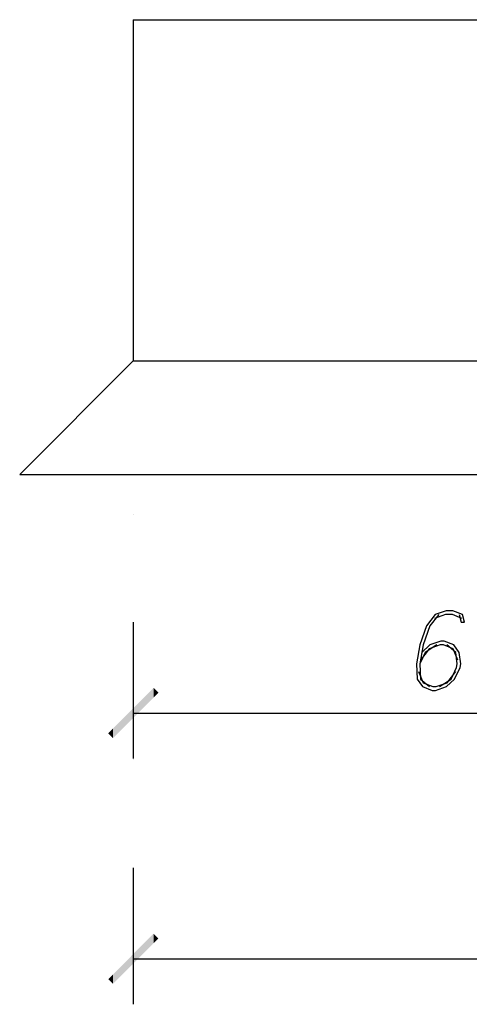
# Model space of a CAD drawing. Extents: x 64462 to 126444, y -56085 to -716.
# Tile 28 of 90: x 92458 to 92854, y -8793 to -7927. Entities that reach past the tile are written whole.
import ezdxf

# ---------------------------------------------------------------- set-up
doc = ezdxf.new("R2010")
doc.units = 0
doc.header["$LTSCALE"] = 11.25

# ---------------------------------------------------------------- blocks, each defined once
blk = doc.blocks.new('DwgObject-55396215-3381')
at = {"linetype": 'Continuous'}
for points in [[(47747.04, 18873.86), (47747.04, 18882.35), (47782.79, 18918.1)], [(47782.79, 18909.62), (47747.04, 18873.86), (47782.79, 18918.1)], [(47782.79, 18909.62), (47782.79, 18918.1), (47787.04, 18913.86)], [(47747.04, 18873.86), (47742.79, 18878.1), (47747.04, 18882.35)], [(47747.04, 18657.75), (47747.04, 18666.24), (47782.79, 18702)], [(47782.79, 18693.51), (47747.04, 18657.75), (47782.79, 18702)], [(47782.79, 18693.51), (47782.79, 18702), (47787.04, 18697.75)], [(47747.04, 18657.75), (47742.79, 18662), (47747.04, 18666.24)]]:
    blk.add_hatch(color=1, dxfattribs=at).paths.add_polyline_path(points)
at = {"color": 1, "linetype": 'Continuous'}
for p, q in [((47764.91, 19505.86), (47764.91, 19205.86)), ((47764.91, 19505.86), (48364.91, 19505.86)), ((47764.91, 19205.86), (47664.91, 19105.86)), ((47764.91, 19205.86), (49414.91, 19205.86)), ((47664.91, 19105.86), (49514.91, 19105.86)), ((47764.91, 19070.98), (47764.91, 19070.98)), ((48030.59, 18982.65), (48022.82, 18972.65)), ((48033.59, 18982.65), (48025.82, 18972.65)), ((48039.59, 18982.65), (48030, 18979.31)), ((48040.17, 18985.98), (48030.59, 18982.65)), ((48045.59, 18982.65), (48039.59, 18982.65)), ((48046.17, 18985.98), (48040.17, 18985.98)), ((48054, 18979.31), (48045.59, 18982.65)), ((48054.59, 18982.65), (48046.17, 18985.98)), ((48051.59, 18982.65), (48053.41, 18975.98)), ((48056.41, 18975.98), (48054.59, 18982.65)), ((47764.91, 18975.98), (47764.91, 18855.98)), ((48053.41, 18975.98), (48056.41, 18975.98)), ((48022.82, 18972.65), (48016.88, 18955.98)), ((48025.82, 18972.65), (48019.88, 18955.98)), ((48035.47, 18959.31), (48025.88, 18955.98)), ((48038.47, 18959.31), (48035.47, 18959.31)), ((48046.88, 18955.98), (48038.47, 18959.31)), ((48016.88, 18955.98), (48013.95, 18939.31)), ((48019.88, 18955.98), (48016.95, 18939.31)), ((48021.71, 18949.31), (48016.95, 18939.31)), ((48025.3, 18952.65), (48017.53, 18942.65)), ((48025.88, 18955.98), (48018.71, 18949.31)), ((48031.88, 18955.98), (48021.71, 18949.31)), ((48034.88, 18955.98), (48025.3, 18952.65)), ((48037.88, 18955.98), (48034.88, 18955.98)), ((48046.3, 18952.65), (48037.88, 18955.98)), ((48048.71, 18949.31), (48040.88, 18955.98)), ((48050.53, 18942.65), (48046.3, 18952.65)), ((48051.71, 18949.31), (48046.88, 18955.98)), ((48049.95, 18939.31), (48048.71, 18949.31)), ((48052.95, 18939.31), (48051.71, 18949.31)), ((48013.95, 18939.31), (48014.59, 18925.98)), ((48016.95, 18939.31), (48017.59, 18925.98)), ((48049.36, 18935.98), (48049.95, 18939.31)), ((48052.36, 18935.98), (48052.95, 18939.31)), ((48015.77, 18932.65), (48020.01, 18922.65)), ((48041.01, 18922.65), (48048.77, 18932.65)), ((48044.59, 18925.98), (48049.36, 18935.98)), ((48047.59, 18925.98), (48052.36, 18935.98)), ((48014.59, 18925.98), (48019.42, 18919.31)), ((48017.59, 18925.98), (48025.42, 18919.31)), ((48020.01, 18922.65), (48028.42, 18919.31)), ((48031.42, 18919.31), (48041.01, 18922.65)), ((48034.42, 18919.31), (48044.59, 18925.98)), ((48040.42, 18919.31), (48047.59, 18925.98)), ((48019.42, 18919.31), (48027.83, 18915.98)), ((48027.83, 18915.98), (48030.83, 18915.98)), ((48028.42, 18919.31), (48031.42, 18919.31)), ((48030.83, 18915.98), (48040.42, 18919.31)), ((47764.91, 18895.98), (48364.91, 18895.98)), ((47764.91, 18854.87), (47764.91, 18854.87)), ((47764.91, 18759.87), (47764.91, 18639.87)), ((47764.91, 18679.87), (49414.91, 18679.87))]:
    blk.add_line(p, q, dxfattribs=at)

msp = doc.modelspace()

# ---------------------------------------------------------------- block references
msp.add_blockref('DwgObject-55396215-3381', (44793.1, -27432.61))

doc.saveas('drawing.dxf')
